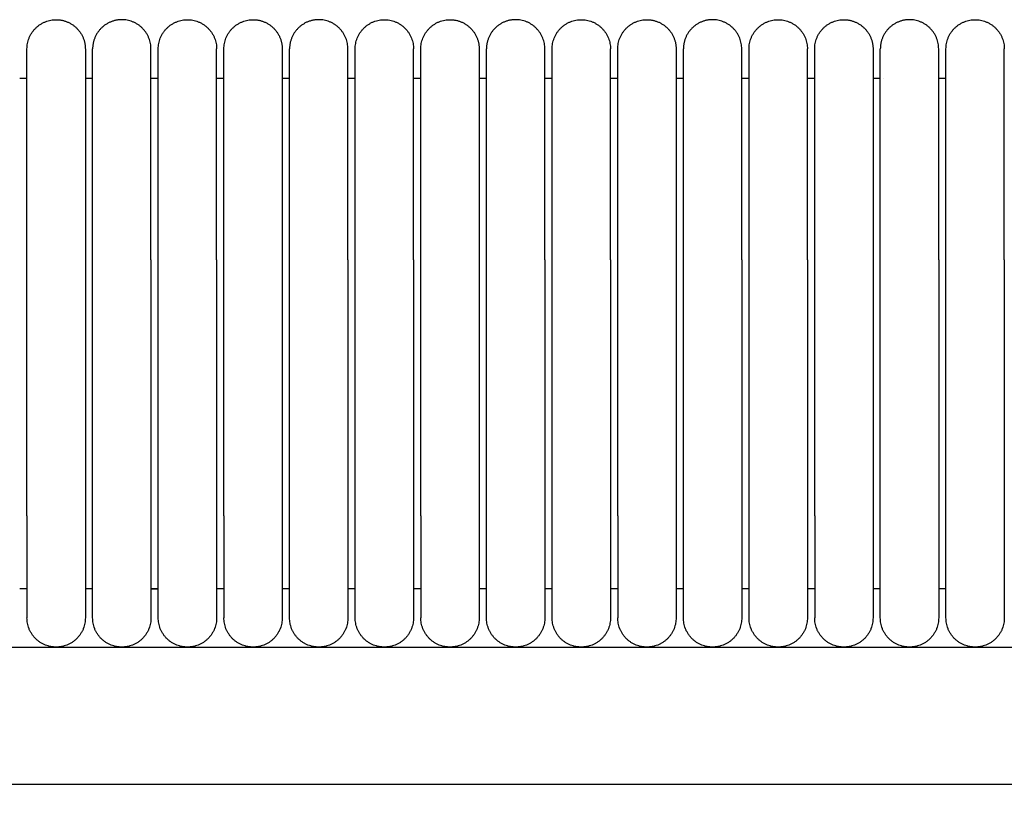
# Model space of a CAD drawing. Header units: millimetres. Extents: x -31695 to -19845, y -5614 to 7253.
# Tile 149 of 256: x -30678 to -30610, y 5436 to 5489. Entities that reach past the tile are written whole.
import ezdxf

# ---------------------------------------------------------------- set-up
doc = ezdxf.new("R2010")
doc.units = ezdxf.units.MM
doc.layers.add('2d', color=7, linetype='Continuous', true_color=0x000000)

msp = doc.modelspace()

# ---------------------------------------------------------------- linework, layer by layer
at = {"layer": '2d', "linetype": 'Continuous', "lineweight": -3}
msp.add_line((-31323.239, 5446.495), (-30409.135, 5446.495), dxfattribs=at)
for points, weights, knots in [([(-30677.204, 5487.495), (-30677.204, 5489.495), (-30675.204, 5489.495), (-30674.376, 5489.495), (-30673.79, 5488.909), (-30673.204, 5488.323), (-30673.204, 5487.495)], [1, 0.707106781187, 1, 0.853553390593, 0.853553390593, 0.853553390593, 1], [0, 0, 0, 4, 4, 5.656854, 5.656854, 7.313708, 7.313708, 7.313708]), ([(-30668.704, 5487.495), (-30668.704, 5489.495), (-30670.704, 5489.495), (-30671.533, 5489.495), (-30672.119, 5488.909), (-30672.704, 5488.323), (-30672.704, 5487.495)], [1, 0.707106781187, 1, 0.853553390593, 0.853553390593, 0.853553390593, 1], [0, 0, 0, 4, 4, 5.656854, 5.656854, 7.313708, 7.313708, 7.313708]), ([(-30668.204, 5487.495), (-30668.204, 5489.495), (-30666.204, 5489.495), (-30664.204, 5489.495), (-30664.204, 5487.495)], [1, 0.707106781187, 1, 0.707106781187, 1], [0, 0, 0, 1.570796, 1.570796, 3.141593, 3.141593, 3.141593]), ([(-30663.704, 5487.495), (-30663.704, 5489.495), (-30661.704, 5489.495), (-30660.876, 5489.495), (-30660.29, 5488.909), (-30659.704, 5488.323), (-30659.704, 5487.495)], [1, 0.707106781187, 1, 0.853553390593, 0.853553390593, 0.853553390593, 1], [0, 0, 0, 4, 4, 5.656854, 5.656854, 7.313708, 7.313708, 7.313708]), ([(-30655.204, 5487.495), (-30655.204, 5489.495), (-30657.204, 5489.495), (-30658.033, 5489.495), (-30658.619, 5488.909), (-30659.204, 5488.323), (-30659.204, 5487.495)], [1, 0.707106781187, 1, 0.853553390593, 0.853553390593, 0.853553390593, 1], [0, 0, 0, 4, 4, 5.656854, 5.656854, 7.313708, 7.313708, 7.313708]), ([(-30654.704, 5487.495), (-30654.704, 5489.495), (-30652.704, 5489.495), (-30650.704, 5489.495), (-30650.704, 5487.495)], [1, 0.707106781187, 1, 0.707106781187, 1], [0, 0, 0, 1.570796, 1.570796, 3.141593, 3.141593, 3.141593]), ([(-30650.204, 5487.495), (-30650.204, 5489.495), (-30648.204, 5489.495), (-30647.376, 5489.495), (-30646.79, 5488.909), (-30646.204, 5488.323), (-30646.204, 5487.495)], [1, 0.707106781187, 1, 0.853553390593, 0.853553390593, 0.853553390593, 1], [0, 0, 0, 4, 4, 5.656854, 5.656854, 7.313708, 7.313708, 7.313708]), ([(-30641.704, 5487.495), (-30641.704, 5489.495), (-30643.704, 5489.495), (-30644.533, 5489.495), (-30645.119, 5488.909), (-30645.704, 5488.323), (-30645.704, 5487.495)], [1, 0.707106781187, 1, 0.853553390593, 0.853553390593, 0.853553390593, 1], [0, 0, 0, 4, 4, 5.656854, 5.656854, 7.313708, 7.313708, 7.313708]), ([(-30641.204, 5487.495), (-30641.204, 5489.495), (-30639.204, 5489.495), (-30637.204, 5489.495), (-30637.204, 5487.495)], [1, 0.707106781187, 1, 0.707106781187, 1], [0, 0, 0, 1.570796, 1.570796, 3.141593, 3.141593, 3.141593]), ([(-30636.704, 5487.495), (-30636.704, 5489.495), (-30634.704, 5489.495), (-30633.876, 5489.495), (-30633.29, 5488.909), (-30632.704, 5488.323), (-30632.704, 5487.495)], [1, 0.707106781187, 1, 0.853553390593, 0.853553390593, 0.853553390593, 1], [0, 0, 0, 4, 4, 5.656854, 5.656854, 7.313708, 7.313708, 7.313708]), ([(-30628.204, 5487.495), (-30628.204, 5489.495), (-30630.204, 5489.495), (-30631.033, 5489.495), (-30631.619, 5488.909), (-30632.204, 5488.323), (-30632.204, 5487.495)], [1, 0.707106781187, 1, 0.853553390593, 0.853553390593, 0.853553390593, 1], [0, 0, 0, 4, 4, 5.656854, 5.656854, 7.313708, 7.313708, 7.313708]), ([(-30627.704, 5487.495), (-30627.704, 5489.495), (-30625.704, 5489.495), (-30623.704, 5489.495), (-30623.704, 5487.495)], [1, 0.707106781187, 1, 0.707106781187, 1], [0, 0, 0, 1.570796, 1.570796, 3.141593, 3.141593, 3.141593]), ([(-30623.204, 5487.495), (-30623.204, 5489.495), (-30621.204, 5489.495), (-30620.376, 5489.495), (-30619.79, 5488.909), (-30619.204, 5488.323), (-30619.204, 5487.495)], [1, 0.707106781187, 1, 0.853553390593, 0.853553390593, 0.853553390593, 1], [0, 0, 0, 4, 4, 5.656854, 5.656854, 7.313708, 7.313708, 7.313708]), ([(-30614.704, 5487.495), (-30614.704, 5489.495), (-30616.704, 5489.495), (-30617.533, 5489.495), (-30618.119, 5488.909), (-30618.704, 5488.323), (-30618.704, 5487.495)], [1, 0.707106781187, 1, 0.853553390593, 0.853553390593, 0.853553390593, 1], [0, 0, 0, 4, 4, 5.656854, 5.656854, 7.313708, 7.313708, 7.313708]), ([(-30614.204, 5487.495), (-30614.204, 5489.495), (-30612.204, 5489.495), (-30610.204, 5489.495), (-30610.204, 5487.495)], [1, 0.707106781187, 1, 0.707106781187, 1], [0, 0, 0, 1.570796, 1.570796, 3.141593, 3.141593, 3.141593]), ([(-30677.204, 5473.034), (-30677.204, 5478.005), (-30677.204, 5481.519), (-30677.204, 5483.87), (-30677.204, 5484.676)], [1, 0.853553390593, 0.853553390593, 0.853553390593, 0.919067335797], [0, 0, 0, 9.941125, 9.941125, 16.590224, 16.590224, 16.590224]), ([(-30673.204, 5484.676), (-30673.204, 5483.87), (-30673.204, 5481.519), (-30673.204, 5478.005), (-30673.204, 5473.034)], [0.919067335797, 0.853553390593, 0.853553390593, 0.853553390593, 1], [3.292027, 3.292027, 3.292027, 9.941125, 9.941125, 19.882251, 19.882251, 19.882251]), ([(-30672.704, 5473.034), (-30672.704, 5478.005), (-30672.704, 5481.519), (-30672.704, 5483.87), (-30672.704, 5484.676)], [1, 0.853553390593, 0.853553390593, 0.853553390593, 0.919067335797], [0, 0, 0, 9.941125, 9.941125, 16.590224, 16.590224, 16.590224]), ([(-30668.704, 5473.034), (-30668.704, 5478.005), (-30668.704, 5481.519), (-30668.704, 5483.87), (-30668.704, 5484.676)], [1, 0.853553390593, 0.853553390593, 0.853553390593, 0.919067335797], [0, 0, 0, 9.941125, 9.941125, 16.590224, 16.590224, 16.590224]), ([(-30668.204, 5473.034), (-30668.204, 5478.005), (-30668.204, 5481.519), (-30668.204, 5483.87), (-30668.204, 5484.676)], [1, 0.853553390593, 0.853553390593, 0.853553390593, 0.919067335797], [0, 0, 0, 9.941125, 9.941125, 16.590224, 16.590224, 16.590224]), ([(-30664.204, 5473.034), (-30664.204, 5478.005), (-30664.204, 5481.519), (-30664.204, 5483.87), (-30664.204, 5484.676)], [1, 0.853553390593, 0.853553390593, 0.853553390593, 0.919067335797], [0, 0, 0, 9.941125, 9.941125, 16.590224, 16.590224, 16.590224]), ([(-30663.704, 5473.034), (-30663.704, 5478.005), (-30663.704, 5481.519), (-30663.704, 5483.87), (-30663.704, 5484.676)], [1, 0.853553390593, 0.853553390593, 0.853553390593, 0.919067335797], [0, 0, 0, 9.941125, 9.941125, 16.590224, 16.590224, 16.590224]), ([(-30659.704, 5484.676), (-30659.704, 5483.87), (-30659.704, 5481.519), (-30659.704, 5478.005), (-30659.704, 5473.034)], [0.919067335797, 0.853553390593, 0.853553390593, 0.853553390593, 1], [3.292027, 3.292027, 3.292027, 9.941125, 9.941125, 19.882251, 19.882251, 19.882251]), ([(-30659.204, 5473.034), (-30659.204, 5478.005), (-30659.204, 5481.519), (-30659.204, 5483.87), (-30659.204, 5484.676)], [1, 0.853553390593, 0.853553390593, 0.853553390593, 0.919067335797], [0, 0, 0, 9.941125, 9.941125, 16.590224, 16.590224, 16.590224]), ([(-30655.204, 5473.034), (-30655.204, 5478.005), (-30655.204, 5481.519), (-30655.204, 5483.87), (-30655.204, 5484.676)], [1, 0.853553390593, 0.853553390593, 0.853553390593, 0.919067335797], [0, 0, 0, 9.941125, 9.941125, 16.590224, 16.590224, 16.590224]), ([(-30654.704, 5473.034), (-30654.704, 5478.005), (-30654.704, 5481.519), (-30654.704, 5483.87), (-30654.704, 5484.676)], [1, 0.853553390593, 0.853553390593, 0.853553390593, 0.919067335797], [0, 0, 0, 9.941125, 9.941125, 16.590224, 16.590224, 16.590224]), ([(-30650.704, 5473.034), (-30650.704, 5478.005), (-30650.704, 5481.519), (-30650.704, 5483.87), (-30650.704, 5484.676)], [1, 0.853553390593, 0.853553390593, 0.853553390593, 0.919067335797], [0, 0, 0, 9.941125, 9.941125, 16.590224, 16.590224, 16.590224]), ([(-30650.204, 5473.034), (-30650.204, 5478.005), (-30650.204, 5481.519), (-30650.204, 5483.87), (-30650.204, 5484.676)], [1, 0.853553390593, 0.853553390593, 0.853553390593, 0.919067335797], [0, 0, 0, 9.941125, 9.941125, 16.590224, 16.590224, 16.590224]), ([(-30646.204, 5484.676), (-30646.204, 5483.87), (-30646.204, 5481.519), (-30646.204, 5478.005), (-30646.204, 5473.034)], [0.919067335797, 0.853553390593, 0.853553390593, 0.853553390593, 1], [3.292027, 3.292027, 3.292027, 9.941125, 9.941125, 19.882251, 19.882251, 19.882251]), ([(-30645.704, 5473.034), (-30645.704, 5478.005), (-30645.704, 5481.519), (-30645.704, 5483.87), (-30645.704, 5484.676)], [1, 0.853553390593, 0.853553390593, 0.853553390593, 0.919067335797], [0, 0, 0, 9.941125, 9.941125, 16.590224, 16.590224, 16.590224]), ([(-30641.704, 5473.034), (-30641.704, 5478.005), (-30641.704, 5481.519), (-30641.704, 5483.87), (-30641.704, 5484.676)], [1, 0.853553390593, 0.853553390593, 0.853553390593, 0.919067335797], [0, 0, 0, 9.941125, 9.941125, 16.590224, 16.590224, 16.590224]), ([(-30641.204, 5473.034), (-30641.204, 5478.005), (-30641.204, 5481.519), (-30641.204, 5483.87), (-30641.204, 5484.676)], [1, 0.853553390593, 0.853553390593, 0.853553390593, 0.919067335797], [0, 0, 0, 9.941125, 9.941125, 16.590224, 16.590224, 16.590224]), ([(-30637.204, 5473.034), (-30637.204, 5478.005), (-30637.204, 5481.519), (-30637.204, 5483.87), (-30637.204, 5484.676)], [1, 0.853553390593, 0.853553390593, 0.853553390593, 0.919067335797], [0, 0, 0, 9.941125, 9.941125, 16.590224, 16.590224, 16.590224]), ([(-30636.704, 5473.034), (-30636.704, 5478.005), (-30636.704, 5481.519), (-30636.704, 5483.87), (-30636.704, 5484.676)], [1, 0.853553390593, 0.853553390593, 0.853553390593, 0.919067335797], [0, 0, 0, 9.941125, 9.941125, 16.590224, 16.590224, 16.590224]), ([(-30632.704, 5484.676), (-30632.704, 5483.87), (-30632.704, 5481.519), (-30632.704, 5478.005), (-30632.704, 5473.034)], [0.919067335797, 0.853553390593, 0.853553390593, 0.853553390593, 1], [3.292027, 3.292027, 3.292027, 9.941125, 9.941125, 19.882251, 19.882251, 19.882251]), ([(-30632.204, 5473.034), (-30632.204, 5478.005), (-30632.204, 5481.519), (-30632.204, 5483.87), (-30632.204, 5484.676)], [1, 0.853553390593, 0.853553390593, 0.853553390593, 0.919067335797], [0, 0, 0, 9.941125, 9.941125, 16.590224, 16.590224, 16.590224]), ([(-30628.204, 5473.034), (-30628.204, 5478.005), (-30628.204, 5481.519), (-30628.204, 5483.87), (-30628.204, 5484.676)], [1, 0.853553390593, 0.853553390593, 0.853553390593, 0.919067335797], [0, 0, 0, 9.941125, 9.941125, 16.590224, 16.590224, 16.590224]), ([(-30627.704, 5473.034), (-30627.704, 5478.005), (-30627.704, 5481.519), (-30627.704, 5483.87), (-30627.704, 5484.676)], [1, 0.853553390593, 0.853553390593, 0.853553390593, 0.919067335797], [0, 0, 0, 9.941125, 9.941125, 16.590224, 16.590224, 16.590224]), ([(-30623.704, 5473.034), (-30623.704, 5478.005), (-30623.704, 5481.519), (-30623.704, 5483.87), (-30623.704, 5484.676)], [1, 0.853553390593, 0.853553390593, 0.853553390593, 0.919067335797], [0, 0, 0, 9.941125, 9.941125, 16.590224, 16.590224, 16.590224]), ([(-30623.204, 5473.034), (-30623.204, 5478.005), (-30623.204, 5481.519), (-30623.204, 5483.87), (-30623.204, 5484.676)], [1, 0.853553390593, 0.853553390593, 0.853553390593, 0.919067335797], [0, 0, 0, 9.941125, 9.941125, 16.590224, 16.590224, 16.590224]), ([(-30619.204, 5484.676), (-30619.204, 5483.87), (-30619.204, 5481.519), (-30619.204, 5478.005), (-30619.204, 5473.034)], [0.919067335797, 0.853553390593, 0.853553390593, 0.853553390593, 1], [3.292027, 3.292027, 3.292027, 9.941125, 9.941125, 19.882251, 19.882251, 19.882251]), ([(-30618.704, 5473.034), (-30618.704, 5478.005), (-30618.704, 5481.519), (-30618.704, 5483.87), (-30618.704, 5484.676)], [1, 0.853553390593, 0.853553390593, 0.853553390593, 0.919067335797], [0, 0, 0, 9.941125, 9.941125, 16.590224, 16.590224, 16.590224]), ([(-30614.704, 5473.034), (-30614.704, 5478.005), (-30614.704, 5481.519), (-30614.704, 5483.87), (-30614.704, 5484.676)], [1, 0.853553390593, 0.853553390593, 0.853553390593, 0.919067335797], [0, 0, 0, 9.941125, 9.941125, 16.590224, 16.590224, 16.590224]), ([(-30614.204, 5473.034), (-30614.204, 5478.005), (-30614.204, 5481.519), (-30614.204, 5483.87), (-30614.204, 5484.676)], [1, 0.853553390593, 0.853553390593, 0.853553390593, 0.919067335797], [0, 0, 0, 9.941125, 9.941125, 16.590224, 16.590224, 16.590224]), ([(-30610.204, 5473.034), (-30610.204, 5478.005), (-30610.204, 5481.519), (-30610.204, 5483.87), (-30610.204, 5484.676)], [1, 0.853553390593, 0.853553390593, 0.853553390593, 0.919067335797], [0, 0, 0, 9.941125, 9.941125, 16.590224, 16.590224, 16.590224]), ([(-30677.204, 5455.495), (-30677.204, 5452.596), (-30677.204, 5450.545), (-30677.204, 5448.495), (-30677.204, 5448.495)], [1, 0.853553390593, 0.853553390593, 0.853553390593, 1], [0, 0, 0, 5.79899, 5.79899, 11.59798, 11.59798, 11.59798]), ([(-30673.204, 5455.495), (-30673.204, 5452.596), (-30673.204, 5450.545), (-30673.204, 5448.495), (-30673.204, 5448.495)], [1, 0.853553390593, 0.853553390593, 0.853553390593, 1], [0, 0, 0, 5.79899, 5.79899, 11.59798, 11.59798, 11.59798]), ([(-30672.704, 5448.495), (-30672.704, 5448.495), (-30672.704, 5450.545), (-30672.704, 5452.596), (-30672.704, 5455.495)], [1, 0.853553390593, 0.853553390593, 0.853553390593, 1], [0, 0, 0, 5.79899, 5.79899, 11.59798, 11.59798, 11.59798]), ([(-30668.704, 5455.495), (-30668.704, 5452.596), (-30668.704, 5450.545), (-30668.704, 5448.495), (-30668.704, 5448.495)], [1, 0.853553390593, 0.853553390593, 0.853553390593, 1], [0, 0, 0, 5.79899, 5.79899, 11.59798, 11.59798, 11.59798]), ([(-30668.204, 5448.495), (-30668.204, 5448.495), (-30668.204, 5450.545), (-30668.204, 5452.596), (-30668.204, 5455.495)], [1, 0.853553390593, 0.853553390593, 0.853553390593, 1], [0, 0, 0, 5.79899, 5.79899, 11.59798, 11.59798, 11.59798]), ([(-30664.204, 5455.495), (-30664.204, 5452.596), (-30664.204, 5450.545), (-30664.204, 5448.495), (-30664.204, 5448.495)], [1, 0.853553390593, 0.853553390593, 0.853553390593, 1], [0, 0, 0, 5.79899, 5.79899, 11.59798, 11.59798, 11.59798]), ([(-30663.704, 5455.495), (-30663.704, 5452.596), (-30663.704, 5450.545), (-30663.704, 5448.495), (-30663.704, 5448.495)], [1, 0.853553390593, 0.853553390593, 0.853553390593, 1], [0, 0, 0, 5.79899, 5.79899, 11.59798, 11.59798, 11.59798]), ([(-30659.704, 5455.495), (-30659.704, 5452.596), (-30659.704, 5450.545), (-30659.704, 5448.495), (-30659.704, 5448.495)], [1, 0.853553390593, 0.853553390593, 0.853553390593, 1], [0, 0, 0, 5.79899, 5.79899, 11.59798, 11.59798, 11.59798]), ([(-30659.204, 5448.495), (-30659.204, 5448.495), (-30659.204, 5450.545), (-30659.204, 5452.596), (-30659.204, 5455.495)], [1, 0.853553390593, 0.853553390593, 0.853553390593, 1], [0, 0, 0, 5.79899, 5.79899, 11.59798, 11.59798, 11.59798]), ([(-30655.204, 5455.495), (-30655.204, 5452.596), (-30655.204, 5450.545), (-30655.204, 5448.495), (-30655.204, 5448.495)], [1, 0.853553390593, 0.853553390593, 0.853553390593, 1], [0, 0, 0, 5.79899, 5.79899, 11.59798, 11.59798, 11.59798]), ([(-30654.704, 5448.495), (-30654.704, 5448.495), (-30654.704, 5450.545), (-30654.704, 5452.596), (-30654.704, 5455.495)], [1, 0.853553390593, 0.853553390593, 0.853553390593, 1], [0, 0, 0, 5.79899, 5.79899, 11.59798, 11.59798, 11.59798]), ([(-30650.704, 5455.495), (-30650.704, 5452.596), (-30650.704, 5450.545), (-30650.704, 5448.495), (-30650.704, 5448.495)], [1, 0.853553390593, 0.853553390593, 0.853553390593, 1], [0, 0, 0, 5.79899, 5.79899, 11.59798, 11.59798, 11.59798]), ([(-30650.204, 5455.495), (-30650.204, 5452.596), (-30650.204, 5450.545), (-30650.204, 5448.495), (-30650.204, 5448.495)], [1, 0.853553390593, 0.853553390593, 0.853553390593, 1], [0, 0, 0, 5.79899, 5.79899, 11.59798, 11.59798, 11.59798]), ([(-30646.204, 5455.495), (-30646.204, 5452.596), (-30646.204, 5450.545), (-30646.204, 5448.495), (-30646.204, 5448.495)], [1, 0.853553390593, 0.853553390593, 0.853553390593, 1], [0, 0, 0, 5.79899, 5.79899, 11.59798, 11.59798, 11.59798]), ([(-30645.704, 5448.495), (-30645.704, 5448.495), (-30645.704, 5450.545), (-30645.704, 5452.596), (-30645.704, 5455.495)], [1, 0.853553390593, 0.853553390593, 0.853553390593, 1], [0, 0, 0, 5.79899, 5.79899, 11.59798, 11.59798, 11.59798]), ([(-30641.704, 5455.495), (-30641.704, 5452.596), (-30641.704, 5450.545), (-30641.704, 5448.495), (-30641.704, 5448.495)], [1, 0.853553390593, 0.853553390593, 0.853553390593, 1], [0, 0, 0, 5.79899, 5.79899, 11.59798, 11.59798, 11.59798]), ([(-30641.204, 5448.495), (-30641.204, 5448.495), (-30641.204, 5450.545), (-30641.204, 5452.596), (-30641.204, 5455.495)], [1, 0.853553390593, 0.853553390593, 0.853553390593, 1], [0, 0, 0, 5.79899, 5.79899, 11.59798, 11.59798, 11.59798]), ([(-30637.204, 5455.495), (-30637.204, 5452.596), (-30637.204, 5450.545), (-30637.204, 5448.495), (-30637.204, 5448.495)], [1, 0.853553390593, 0.853553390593, 0.853553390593, 1], [0, 0, 0, 5.79899, 5.79899, 11.59798, 11.59798, 11.59798]), ([(-30636.704, 5455.495), (-30636.704, 5452.596), (-30636.704, 5450.545), (-30636.704, 5448.495), (-30636.704, 5448.495)], [1, 0.853553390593, 0.853553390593, 0.853553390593, 1], [0, 0, 0, 5.79899, 5.79899, 11.59798, 11.59798, 11.59798]), ([(-30632.704, 5455.495), (-30632.704, 5452.596), (-30632.704, 5450.545), (-30632.704, 5448.495), (-30632.704, 5448.495)], [1, 0.853553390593, 0.853553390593, 0.853553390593, 1], [0, 0, 0, 5.79899, 5.79899, 11.59798, 11.59798, 11.59798]), ([(-30632.204, 5448.495), (-30632.204, 5448.495), (-30632.204, 5450.545), (-30632.204, 5452.596), (-30632.204, 5455.495)], [1, 0.853553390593, 0.853553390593, 0.853553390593, 1], [0, 0, 0, 5.79899, 5.79899, 11.59798, 11.59798, 11.59798]), ([(-30628.204, 5455.495), (-30628.204, 5452.596), (-30628.204, 5450.545), (-30628.204, 5448.495), (-30628.204, 5448.495)], [1, 0.853553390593, 0.853553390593, 0.853553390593, 1], [0, 0, 0, 5.79899, 5.79899, 11.59798, 11.59798, 11.59798]), ([(-30627.704, 5448.495), (-30627.704, 5448.495), (-30627.704, 5450.545), (-30627.704, 5452.596), (-30627.704, 5455.495)], [1, 0.853553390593, 0.853553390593, 0.853553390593, 1], [0, 0, 0, 5.79899, 5.79899, 11.59798, 11.59798, 11.59798]), ([(-30623.704, 5455.495), (-30623.704, 5452.596), (-30623.704, 5450.545), (-30623.704, 5448.495), (-30623.704, 5448.495)], [1, 0.853553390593, 0.853553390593, 0.853553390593, 1], [0, 0, 0, 5.79899, 5.79899, 11.59798, 11.59798, 11.59798]), ([(-30623.204, 5455.495), (-30623.204, 5452.596), (-30623.204, 5450.545), (-30623.204, 5448.495), (-30623.204, 5448.495)], [1, 0.853553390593, 0.853553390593, 0.853553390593, 1], [0, 0, 0, 5.79899, 5.79899, 11.59798, 11.59798, 11.59798]), ([(-30619.204, 5455.495), (-30619.204, 5452.596), (-30619.204, 5450.545), (-30619.204, 5448.495), (-30619.204, 5448.495)], [1, 0.853553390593, 0.853553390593, 0.853553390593, 1], [0, 0, 0, 5.79899, 5.79899, 11.59798, 11.59798, 11.59798]), ([(-30618.704, 5448.495), (-30618.704, 5448.495), (-30618.704, 5450.545), (-30618.704, 5452.596), (-30618.704, 5455.495)], [1, 0.853553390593, 0.853553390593, 0.853553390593, 1], [0, 0, 0, 5.79899, 5.79899, 11.59798, 11.59798, 11.59798]), ([(-30614.704, 5455.495), (-30614.704, 5452.596), (-30614.704, 5450.545), (-30614.704, 5448.495), (-30614.704, 5448.495)], [1, 0.853553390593, 0.853553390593, 0.853553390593, 1], [0, 0, 0, 5.79899, 5.79899, 11.59798, 11.59798, 11.59798]), ([(-30614.204, 5448.495), (-30614.204, 5448.495), (-30614.204, 5450.545), (-30614.204, 5452.596), (-30614.204, 5455.495)], [1, 0.853553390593, 0.853553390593, 0.853553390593, 1], [0, 0, 0, 5.79899, 5.79899, 11.59798, 11.59798, 11.59798]), ([(-30610.204, 5455.495), (-30610.204, 5452.596), (-30610.204, 5450.545), (-30610.204, 5448.495), (-30610.204, 5448.495)], [1, 0.853553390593, 0.853553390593, 0.853553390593, 1], [0, 0, 0, 5.79899, 5.79899, 11.59798, 11.59798, 11.59798]), ([(-30673.204, 5448.495), (-30673.204, 5446.495), (-30675.204, 5446.495), (-30677.204, 5446.495), (-30677.204, 5448.495)], [1, 0.707106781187, 1, 0.707106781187, 1], [0, 0, 0, 1.570796, 1.570796, 3.141593, 3.141593, 3.141593]), ([(-30668.704, 5448.495), (-30668.704, 5446.495), (-30670.704, 5446.495), (-30672.704, 5446.495), (-30672.704, 5448.495)], [1, 0.707106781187, 1, 0.707106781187, 1], [-3.141593, -3.141593, -3.141593, -1.570796, -1.570796, 0, 0, 0]), ([(-30664.204, 5448.495), (-30664.204, 5446.495), (-30666.204, 5446.495), (-30668.204, 5446.495), (-30668.204, 5448.495)], [1, 0.707106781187, 1, 0.707106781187, 1], [6.283185, 6.283185, 6.283185, 9.424778, 9.424778, 12.566371, 12.566371, 12.566371]), ([(-30659.704, 5448.495), (-30659.704, 5446.495), (-30661.704, 5446.495), (-30663.704, 5446.495), (-30663.704, 5448.495)], [1, 0.707106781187, 1, 0.707106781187, 1], [0, 0, 0, 1.570796, 1.570796, 3.141593, 3.141593, 3.141593]), ([(-30655.204, 5448.495), (-30655.204, 5446.495), (-30657.204, 5446.495), (-30659.204, 5446.495), (-30659.204, 5448.495)], [1, 0.707106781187, 1, 0.707106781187, 1], [-3.141593, -3.141593, -3.141593, -1.570796, -1.570796, 0, 0, 0]), ([(-30650.704, 5448.495), (-30650.704, 5446.495), (-30652.704, 5446.495), (-30654.704, 5446.495), (-30654.704, 5448.495)], [1, 0.707106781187, 1, 0.707106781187, 1], [6.283185, 6.283185, 6.283185, 9.424778, 9.424778, 12.566371, 12.566371, 12.566371]), ([(-30646.204, 5448.495), (-30646.204, 5446.495), (-30648.204, 5446.495), (-30650.204, 5446.495), (-30650.204, 5448.495)], [1, 0.707106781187, 1, 0.707106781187, 1], [0, 0, 0, 1.570796, 1.570796, 3.141593, 3.141593, 3.141593]), ([(-30641.704, 5448.495), (-30641.704, 5446.495), (-30643.704, 5446.495), (-30645.704, 5446.495), (-30645.704, 5448.495)], [1, 0.707106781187, 1, 0.707106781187, 1], [-3.141593, -3.141593, -3.141593, -1.570796, -1.570796, 0, 0, 0]), ([(-30637.204, 5448.495), (-30637.204, 5446.495), (-30639.204, 5446.495), (-30641.204, 5446.495), (-30641.204, 5448.495)], [1, 0.707106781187, 1, 0.707106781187, 1], [6.283185, 6.283185, 6.283185, 9.424778, 9.424778, 12.566371, 12.566371, 12.566371]), ([(-30632.704, 5448.495), (-30632.704, 5446.495), (-30634.704, 5446.495), (-30636.704, 5446.495), (-30636.704, 5448.495)], [1, 0.707106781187, 1, 0.707106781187, 1], [0, 0, 0, 1.570796, 1.570796, 3.141593, 3.141593, 3.141593]), ([(-30628.204, 5448.495), (-30628.204, 5446.495), (-30630.204, 5446.495), (-30632.204, 5446.495), (-30632.204, 5448.495)], [1, 0.707106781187, 1, 0.707106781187, 1], [-3.141593, -3.141593, -3.141593, -1.570796, -1.570796, 0, 0, 0]), ([(-30623.704, 5448.495), (-30623.704, 5446.495), (-30625.704, 5446.495), (-30627.704, 5446.495), (-30627.704, 5448.495)], [1, 0.707106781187, 1, 0.707106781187, 1], [6.283185, 6.283185, 6.283185, 9.424778, 9.424778, 12.566371, 12.566371, 12.566371]), ([(-30619.204, 5448.495), (-30619.204, 5446.495), (-30621.204, 5446.495), (-30623.204, 5446.495), (-30623.204, 5448.495)], [1, 0.707106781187, 1, 0.707106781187, 1], [0, 0, 0, 1.570796, 1.570796, 3.141593, 3.141593, 3.141593]), ([(-30614.704, 5448.495), (-30614.704, 5446.495), (-30616.704, 5446.495), (-30618.704, 5446.495), (-30618.704, 5448.495)], [1, 0.707106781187, 1, 0.707106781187, 1], [-3.141593, -3.141593, -3.141593, -1.570796, -1.570796, 0, 0, 0]), ([(-30610.204, 5448.495), (-30610.204, 5446.495), (-30612.204, 5446.495), (-30614.204, 5446.495), (-30614.204, 5448.495)], [1, 0.707106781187, 1, 0.707106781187, 1], [6.283185, 6.283185, 6.283185, 9.424778, 9.424778, 12.566371, 12.566371, 12.566371])]:
    msp.add_rational_spline(points, weights, degree=2, knots=knots, dxfattribs=at)
for points, weights in [([(-30677.204, 5484.676), (-30677.204, 5487.495), (-30677.204, 5487.495)], [0.919067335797, 0.951503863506, 1]), ([(-30673.204, 5487.495), (-30673.204, 5487.495), (-30673.204, 5484.676)], [1, 0.951503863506, 0.919067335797]), ([(-30672.704, 5484.676), (-30672.704, 5487.495), (-30672.704, 5487.495)], [0.919067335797, 0.951503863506, 1]), ([(-30668.704, 5484.676), (-30668.704, 5487.495), (-30668.704, 5487.495)], [0.919067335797, 0.951503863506, 1]), ([(-30668.204, 5484.676), (-30668.204, 5487.495), (-30668.204, 5487.495)], [0.919067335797, 0.951503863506, 1]), ([(-30664.204, 5484.676), (-30664.204, 5487.495), (-30664.204, 5487.495)], [0.919067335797, 0.951503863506, 1]), ([(-30663.704, 5484.676), (-30663.704, 5487.495), (-30663.704, 5487.495)], [0.919067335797, 0.951503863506, 1]), ([(-30659.704, 5487.495), (-30659.704, 5487.495), (-30659.704, 5484.676)], [1, 0.951503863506, 0.919067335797]), ([(-30659.204, 5484.676), (-30659.204, 5487.495), (-30659.204, 5487.495)], [0.919067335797, 0.951503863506, 1]), ([(-30655.204, 5484.676), (-30655.204, 5487.495), (-30655.204, 5487.495)], [0.919067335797, 0.951503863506, 1]), ([(-30654.704, 5484.676), (-30654.704, 5487.495), (-30654.704, 5487.495)], [0.919067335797, 0.951503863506, 1]), ([(-30650.704, 5484.676), (-30650.704, 5487.495), (-30650.704, 5487.495)], [0.919067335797, 0.951503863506, 1]), ([(-30650.204, 5484.676), (-30650.204, 5487.495), (-30650.204, 5487.495)], [0.919067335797, 0.951503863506, 1]), ([(-30646.204, 5487.495), (-30646.204, 5487.495), (-30646.204, 5484.676)], [1, 0.951503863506, 0.919067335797]), ([(-30645.704, 5484.676), (-30645.704, 5487.495), (-30645.704, 5487.495)], [0.919067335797, 0.951503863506, 1]), ([(-30641.704, 5484.676), (-30641.704, 5487.495), (-30641.704, 5487.495)], [0.919067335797, 0.951503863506, 1]), ([(-30641.204, 5484.676), (-30641.204, 5487.495), (-30641.204, 5487.495)], [0.919067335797, 0.951503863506, 1]), ([(-30637.204, 5484.676), (-30637.204, 5487.495), (-30637.204, 5487.495)], [0.919067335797, 0.951503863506, 1]), ([(-30636.704, 5484.676), (-30636.704, 5487.495), (-30636.704, 5487.495)], [0.919067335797, 0.951503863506, 1]), ([(-30632.704, 5487.495), (-30632.704, 5487.495), (-30632.704, 5484.676)], [1, 0.951503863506, 0.919067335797]), ([(-30632.204, 5484.676), (-30632.204, 5487.495), (-30632.204, 5487.495)], [0.919067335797, 0.951503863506, 1]), ([(-30628.204, 5484.676), (-30628.204, 5487.495), (-30628.204, 5487.495)], [0.919067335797, 0.951503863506, 1]), ([(-30627.704, 5484.676), (-30627.704, 5487.495), (-30627.704, 5487.495)], [0.919067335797, 0.951503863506, 1]), ([(-30623.704, 5484.676), (-30623.704, 5487.495), (-30623.704, 5487.495)], [0.919067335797, 0.951503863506, 1]), ([(-30623.204, 5484.676), (-30623.204, 5487.495), (-30623.204, 5487.495)], [0.919067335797, 0.951503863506, 1]), ([(-30619.204, 5487.495), (-30619.204, 5487.495), (-30619.204, 5484.676)], [1, 0.951503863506, 0.919067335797]), ([(-30618.704, 5484.676), (-30618.704, 5487.495), (-30618.704, 5487.495)], [0.919067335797, 0.951503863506, 1]), ([(-30614.704, 5484.676), (-30614.704, 5487.495), (-30614.704, 5487.495)], [0.919067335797, 0.951503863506, 1]), ([(-30614.204, 5484.676), (-30614.204, 5487.495), (-30614.204, 5487.495)], [0.919067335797, 0.951503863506, 1]), ([(-30610.204, 5484.676), (-30610.204, 5487.495), (-30610.204, 5487.495)], [0.919067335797, 0.951503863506, 1])]:
    msp.add_rational_spline(points, weights, degree=2, dxfattribs=at)
for points in [[(-30677.704, 5485.495), (-30677.454, 5485.495), (-30677.204, 5485.495)], [(-30673.204, 5485.495), (-30672.954, 5485.495), (-30672.704, 5485.495)], [(-30668.704, 5485.495), (-30668.454, 5485.495), (-30668.204, 5485.495)], [(-30664.204, 5485.495), (-30663.954, 5485.495), (-30663.704, 5485.495)], [(-30659.704, 5485.495), (-30659.454, 5485.495), (-30659.204, 5485.495)], [(-30655.204, 5485.495), (-30654.954, 5485.495), (-30654.704, 5485.495)], [(-30650.704, 5485.495), (-30650.454, 5485.495), (-30650.204, 5485.495)], [(-30646.204, 5485.495), (-30645.954, 5485.495), (-30645.704, 5485.495)], [(-30641.704, 5485.495), (-30641.454, 5485.495), (-30641.204, 5485.495)], [(-30637.204, 5485.495), (-30636.954, 5485.495), (-30636.704, 5485.495)], [(-30632.704, 5485.495), (-30632.454, 5485.495), (-30632.204, 5485.495)], [(-30628.204, 5485.495), (-30627.954, 5485.495), (-30627.704, 5485.495)], [(-30623.704, 5485.495), (-30623.454, 5485.495), (-30623.204, 5485.495)], [(-30619.204, 5485.495), (-30618.954, 5485.495), (-30618.704, 5485.495)], [(-30618.518, 5485.495), (-30618.517, 5485.495), (-30618.517, 5485.495)], [(-30614.704, 5485.495), (-30614.454, 5485.495), (-30614.204, 5485.495)], [(-30677.204, 5455.495), (-30677.204, 5464.265), (-30677.204, 5473.034)], [(-30673.204, 5473.034), (-30673.204, 5464.265), (-30673.204, 5455.495)], [(-30672.704, 5455.495), (-30672.704, 5464.265), (-30672.704, 5473.034)], [(-30668.704, 5473.034), (-30668.704, 5464.265), (-30668.704, 5455.495)], [(-30668.204, 5455.495), (-30668.204, 5464.265), (-30668.204, 5473.034)], [(-30664.204, 5473.034), (-30664.204, 5464.265), (-30664.204, 5455.495)], [(-30663.704, 5455.495), (-30663.704, 5464.265), (-30663.704, 5473.034)], [(-30659.704, 5473.034), (-30659.704, 5464.265), (-30659.704, 5455.495)], [(-30659.204, 5455.495), (-30659.204, 5464.265), (-30659.204, 5473.034)], [(-30655.204, 5473.034), (-30655.204, 5464.265), (-30655.204, 5455.495)], [(-30654.704, 5455.495), (-30654.704, 5464.265), (-30654.704, 5473.034)], [(-30650.704, 5473.034), (-30650.704, 5464.265), (-30650.704, 5455.495)], [(-30650.204, 5455.495), (-30650.204, 5464.265), (-30650.204, 5473.034)], [(-30646.204, 5473.034), (-30646.204, 5464.265), (-30646.204, 5455.495)], [(-30645.704, 5455.495), (-30645.704, 5464.265), (-30645.704, 5473.034)], [(-30641.704, 5473.034), (-30641.704, 5464.265), (-30641.704, 5455.495)], [(-30641.204, 5455.495), (-30641.204, 5464.265), (-30641.204, 5473.034)], [(-30637.204, 5473.034), (-30637.204, 5464.265), (-30637.204, 5455.495)], [(-30636.704, 5455.495), (-30636.704, 5464.265), (-30636.704, 5473.034)], [(-30632.704, 5473.034), (-30632.704, 5464.265), (-30632.704, 5455.495)], [(-30632.204, 5455.495), (-30632.204, 5464.265), (-30632.204, 5473.034)], [(-30628.204, 5473.034), (-30628.204, 5464.265), (-30628.204, 5455.495)], [(-30627.704, 5455.495), (-30627.704, 5464.265), (-30627.704, 5473.034)], [(-30623.704, 5473.034), (-30623.704, 5464.265), (-30623.704, 5455.495)], [(-30623.204, 5455.495), (-30623.204, 5464.265), (-30623.204, 5473.034)], [(-30619.204, 5473.034), (-30619.204, 5464.265), (-30619.204, 5455.495)], [(-30618.704, 5455.495), (-30618.704, 5464.265), (-30618.704, 5473.034)], [(-30614.704, 5473.034), (-30614.704, 5464.265), (-30614.704, 5455.495)], [(-30614.204, 5455.495), (-30614.204, 5464.265), (-30614.204, 5473.034)], [(-30610.204, 5473.034), (-30610.204, 5464.265), (-30610.204, 5455.495)], [(-30677.204, 5450.495), (-30677.454, 5450.495), (-30677.704, 5450.495)], [(-30672.704, 5450.495), (-30672.954, 5450.495), (-30673.204, 5450.495)], [(-30668.704, 5450.495), (-30668.454, 5450.495), (-30668.204, 5450.495)], [(-30668.204, 5450.495), (-30668.454, 5450.495), (-30668.704, 5450.495)], [(-30663.704, 5450.495), (-30663.954, 5450.495), (-30664.204, 5450.495)], [(-30659.204, 5450.495), (-30659.454, 5450.495), (-30659.704, 5450.495)], [(-30654.704, 5450.495), (-30654.954, 5450.495), (-30655.204, 5450.495)], [(-30650.204, 5450.495), (-30650.454, 5450.495), (-30650.704, 5450.495)], [(-30645.704, 5450.495), (-30645.954, 5450.495), (-30646.204, 5450.495)], [(-30641.204, 5450.495), (-30641.454, 5450.495), (-30641.704, 5450.495)], [(-30636.704, 5450.495), (-30636.954, 5450.495), (-30637.204, 5450.495)], [(-30632.204, 5450.495), (-30632.454, 5450.495), (-30632.704, 5450.495)], [(-30627.704, 5450.495), (-30627.954, 5450.495), (-30628.204, 5450.495)], [(-30623.204, 5450.495), (-30623.454, 5450.495), (-30623.704, 5450.495)], [(-30618.704, 5450.495), (-30618.954, 5450.495), (-30619.204, 5450.495)], [(-30614.204, 5450.495), (-30614.454, 5450.495), (-30614.704, 5450.495)]]:
    msp.add_open_spline(points, degree=2, dxfattribs=at)
msp.add_open_spline([(-31338.393, 5436.133), (-31337.388, 5436.26), (-31336.378, 5436.366), (-31335.367, 5436.456), (-31334.28, 5436.553), (-31333.193, 5436.631), (-31332.102, 5436.697), (-31330.934, 5436.767), (-31329.767, 5436.823), (-31328.597, 5436.868), (-31327.348, 5436.917), (-31326.1, 5436.954), (-31324.849, 5436.983), (-31323.52, 5437.014), (-31322.19, 5437.036), (-31320.86, 5437.052), (-31319.451, 5437.07), (-31318.041, 5437.08), (-31316.632, 5437.088), (-31313.575, 5437.104), (-31310.517, 5437.103), (-31307.458, 5437.103), (-31303.191, 5437.103), (-31298.924, 5437.103), (-31294.655, 5437.103), (-31289.904, 5437.103), (-31285.151, 5437.103), (-31280.399, 5437.103), (-31275.179, 5437.103), (-31269.958, 5437.103), (-31264.738, 5437.103), (-31259.063, 5437.103), (-31253.389, 5437.103), (-31247.714, 5437.103), (-31241.601, 5437.103), (-31235.489, 5437.103), (-31229.376, 5437.103), (-31222.841, 5437.103), (-31216.307, 5437.103), (-31209.772, 5437.103), (-31202.831, 5437.103), (-31195.889, 5437.103), (-31188.948, 5437.103), (-31181.615, 5437.103), (-31174.283, 5437.103), (-31166.95, 5437.103), (-31151.175, 5437.103), (-31135.401, 5437.103), (-31119.625, 5437.103), (-31102.474, 5437.103), (-31085.322, 5437.103), (-31068.17, 5437.103), (-31049.769, 5437.103), (-31031.367, 5437.103), (-31012.965, 5437.103), (-30993.437, 5437.103), (-30973.909, 5437.103), (-30954.381, 5437.103), (-30933.851, 5437.103), (-30913.321, 5437.103), (-30892.791, 5437.103), (-30871.386, 5437.103), (-30849.982, 5437.103), (-30828.577, 5437.103), (-30783.641, 5437.103), (-30738.705, 5437.103), (-30693.769, 5437.103), (-30598.891, 5437.103), (-30504.013, 5437.103), (-30409.135, 5437.103)], degree=3, knots=[0, 0, 0, 0, 3.059497, 3.059497, 3.059497, 6.346325, 6.346325, 6.346325, 9.866136, 9.866136, 9.866136, 13.623772, 13.623772, 13.623772, 17.62104, 17.62104, 17.62104, 21.854917, 21.854917, 21.854917, 31.038067, 31.038067, 31.038067, 43.848502, 43.848502, 43.848502, 58.111246, 58.111246, 58.111246, 73.776623, 73.776623, 73.776623, 90.803444, 90.803444, 90.803444, 109.143767, 109.143767, 109.143767, 128.749405, 128.749405, 128.749405, 149.5746, 149.5746, 149.5746, 171.573115, 171.573115, 171.573115, 218.898416, 218.898416, 218.898416, 270.353879, 270.353879, 270.353879, 325.558898, 325.558898, 325.558898, 384.143317, 384.143317, 384.143317, 445.73322, 445.73322, 445.73322, 509.947216, 509.947216, 509.947216, 644.755203, 644.755203, 644.755203, 929.390648, 929.390648, 929.390648, 929.390648], dxfattribs=at)

doc.saveas('drawing.dxf')
